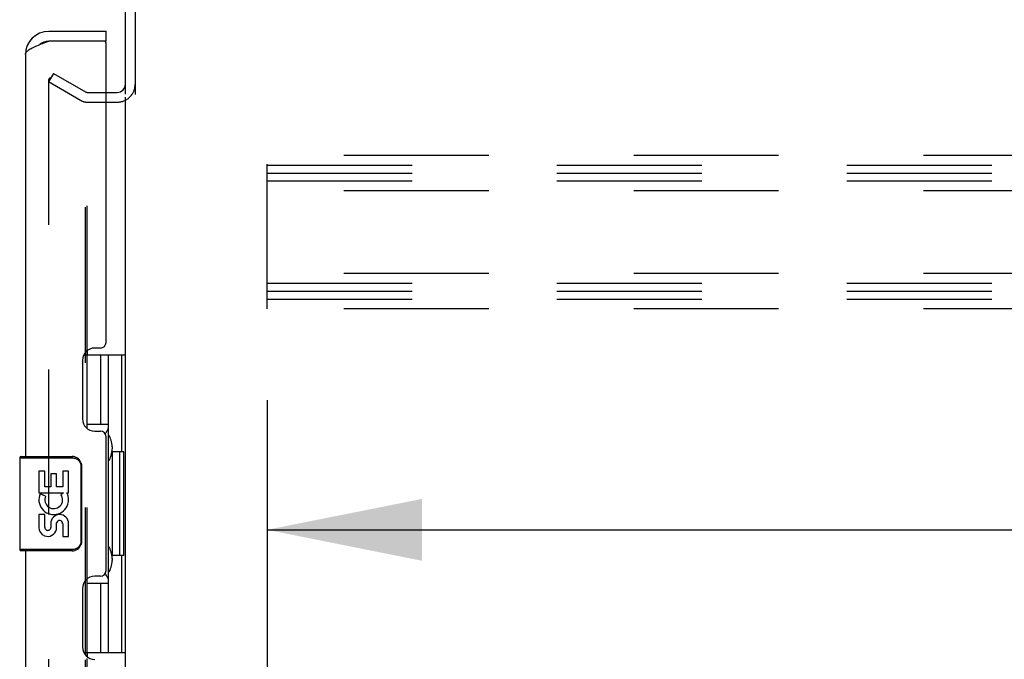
# Model space of a CAD drawing. Header units: inches. Extents: x 0 to 279, y 0 to 180.
# Tile 25 of 41: x 155.05 to 165.46, y 78.47 to 85.24. Entities that reach past the tile are written whole.
import ezdxf

# ---------------------------------------------------------------- set-up
doc = ezdxf.new("R2010")
doc.units = ezdxf.units.IN
doc.header["$LTSCALE"] = 15.327869
doc.header["$MEASUREMENT"] = 0
doc.linetypes.add('HIDDEN', pattern=[0.2, 0.1, -0.1])
doc.layers.get('0').update_dxf_attribs({"linetype": 'CONTINUOUS'})
for name, color, linetype in [('DEFAULT_2', 8, 'HIDDEN'), ('DIMENSIONS', 7, 'CONTINUOUS'), ('FRONT_MASTER_DOOR_ASSEMBLY', 7, 'CONTINUOUS')]:
    doc.layers.add(name, color=color, linetype=linetype)
doc.styles.get("Standard").update_dxf_attribs({"font": 'arial.ttf'})
doc.dimstyles.new('DIMSTYLE_1', dxfattribs={"dimtxt": 1.229508, "dimasz": 1.639344, "dimexe": 0.09, "dimexo": 0.07, "dimgap": 0.0375, "dimtad": 0, "dimtih": 1, "dimtoh": 1, "dimzin": 4, "dimdsep": 46, "dimtxsty": 'Standard', "dimblk": '_FILLED', "dimblk1": '_FILLED', "dimblk2": '_FILLED', "dimcen": 0.09, "dimazin": 1, "dimtfac": 1, "dimtdec": 3, "dimtofl": 0, "dimtmove": 0, "dimatfit": 3, "dimldrblk": '_FILLED', "dimfxl": 0, "dimtolj": 1, "dimtzin": 4, "dimarcsym": 0})

# ---------------------------------------------------------------- blocks, each defined once
blk = doc.blocks.new('_FILLED')
at = {"color": 0, "linetype": 'ByBlock'}
blk.add_solid([(0, 0), (-1, 0.2), (-1, -0.2)], dxfattribs=at)
blk = doc.blocks.new('*D1')
at = {"layer": 'DIMENSIONS', "color": 2, "linetype": 'Continuous'}
for p, q in [((157.664, 81.214), (157.664, 78.367)), ((190.664, 81.214), (190.664, 78.367)), ((157.664, 79.842), (169.351, 79.842)), ((190.664, 79.842), (178.977, 79.842))]:
    blk.add_line(p, q, dxfattribs=at)
at = {"layer": 'DIMENSIONS', "color": 2, "linetype": 'Continuous', "xscale": 1.6393442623, "yscale": 1.6393442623, "zscale": 1.6393442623, "rotation": 180}
blk.add_blockref('_FILLED', (157.664, 79.842), dxfattribs=at)
at = {"layer": 'DIMENSIONS', "color": 2, "linetype": 'Continuous', "xscale": 1.6393442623, "yscale": 1.6393442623, "zscale": 1.6393442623}
blk.add_blockref('_FILLED', (190.664, 79.842), dxfattribs=at)
at = {"layer": 'DIMENSIONS', "color": 2, "linetype": 'Continuous', "insert": (174.164, 80.457), "char_height": 1.2295, "width": 8.39631, "attachment_point": 2, "line_spacing_factor": 0.9}
blk.add_mtext('33.00 B-42\\PCHANNEL', dxfattribs=at)

msp = doc.modelspace()

# ---------------------------------------------------------------- linework, layer by layer
at = {"color": 3, "linetype": 'Continuous'}
for p, q in [((156.164, 84.452), (156.164, 87.68)), ((156.268, 87.675), (156.268, 84.451)), ((155.96, 84.473), (156.079, 84.473)), ((156.164, 23.317), (156.164, 84.421)), ((155.743, 81.723), (155.743, 81.694)), ((155.76, 81.738), (155.76, 81.694)), ((155.743, 78.544), (155.743, 78.514)), ((155.76, 78.544), (155.76, 78.499))]:
    msp.add_line(p, q, dxfattribs=at)
msp.add_arc((156.079, 84.558), 0.085, 270, 360, dxfattribs=at)
at = {"color": 7, "linetype": 'Continuous'}
msp.add_arc((156.079, 84.558), 0.189, 313.513, 325.9706, dxfattribs=at)
at = {"layer": 'DEFAULT_2', "color": 8, "linetype": 'HIDDEN'}
for p, q in [((155.404, 84.673), (155.352, 84.583)), ((155.352, 84.603), (155.352, 23.134)), ((155.691, 84.387), (155.352, 84.583)), ((155.404, 84.673), (155.743, 84.477)), ((155.76, 84.473), (155.96, 84.473)), ((155.743, 81.723), (155.743, 84.439)), ((155.76, 81.738), (155.76, 84.421)), ((155.76, 84.369), (156.079, 84.369)), ((157.664, 82.181), (157.664, 83.806)), ((190.664, 83.806), (157.664, 83.806)), ((157.664, 83.702), (190.664, 83.702)), ((157.664, 83.619), (190.664, 83.619)), ((157.664, 83.535), (190.664, 83.535)), ((190.664, 83.431), (157.664, 83.431)), ((190.664, 82.556), (157.664, 82.556)), ((157.664, 82.452), (190.664, 82.452)), ((157.664, 82.369), (190.664, 82.369)), ((157.664, 82.285), (190.664, 82.285)), ((190.664, 82.181), (157.664, 82.181)), ((155.743, 78.544), (155.743, 81.694)), ((155.76, 78.544), (155.76, 81.694)), ((155.743, 55.473), (155.743, 78.514)), ((155.76, 55.488), (155.76, 78.499))]:
    msp.add_line(p, q, dxfattribs=at)
for points in [[(155.369, 84.623), (155.367, 84.623), (155.365, 84.623), (155.363, 84.622), (155.362, 84.621), (155.36, 84.62), (155.358, 84.619), (155.357, 84.617), (155.356, 84.616), (155.354, 84.614), (155.353, 84.612), (155.353, 84.61), (155.352, 84.608), (155.352, 84.605), (155.352, 84.603)], [(155.377, 84.621), (155.375, 84.622), (155.373, 84.623), (155.371, 84.623), (155.369, 84.623), (155.369, 84.623)]]:
    msp.add_lwpolyline(points, dxfattribs=at)
for centre, radius, start, end in [((155.76, 84.506), 0.033, 240, 270), ((156.079, 84.558), 0.189, 325.9706, 360), ((155.76, 84.506), 0.137, 240, 270), ((156.079, 84.558), 0.189, 270, 313.513)]:
    msp.add_arc(centre, radius, start, end, dxfattribs=at)
at = {"layer": 'FRONT_MASTER_DOOR_ASSEMBLY', "color": 3, "linetype": 'Continuous'}
for p, q in [((155.353, 85.119), (155.96, 85.119)), ((155.321, 85.003), (155.353, 85.015)), ((155.94, 85.015), (155.353, 85.015)), ((155.96, 81.826), (155.96, 84.995)), ((155.106, 84.872), (155.106, 80.619)), ((155.9, 81.766), (155.84, 81.766)), ((155.71, 81.636), (155.71, 81.016)), ((155.84, 80.886), (155.9, 80.886)), ((155.96, 79.411), (155.96, 80.826)), ((155.106, 79.619), (155.106, 54.369)), ((155.9, 79.351), (155.84, 79.351)), ((155.71, 79.221), (155.71, 78.601))]:
    msp.add_line(p, q, dxfattribs=at)
at = {"layer": 'FRONT_MASTER_DOOR_ASSEMBLY', "color": 7, "linetype": 'Continuous'}
for p, q in [((155.96, 85.015), (155.96, 85.119)), ((155.96, 85.015), (155.94, 85.015)), ((155.724, 81.694), (156.164, 81.694)), ((155.76, 80.914), (155.76, 81.694)), ((155.901, 81.694), (155.901, 80.959)), ((155.987, 78.544), (155.987, 81.694)), ((156.125, 80.669), (156.125, 81.694)), ((155.76, 80.959), (155.987, 80.959)), ((156.024, 80.719), (156.024, 80.699)), ((155.061, 80.619), (155.601, 80.619)), ((155.309, 80.619), (155.309, 80.604)), ((155.566, 80.619), (155.566, 80.604)), ((156.024, 80.669), (156.024, 79.569)), ((156.147, 80.669), (156.024, 80.669)), ((156.103, 80.669), (156.103, 79.569)), ((156.147, 79.569), (156.147, 80.669)), ((155.046, 80.604), (155.046, 79.634)), ((155.046, 80.604), (155.603, 80.604)), ((155.694, 80.519), (155.694, 79.719)), ((155.701, 80.519), (155.694, 80.519)), ((155.701, 80.519), (155.701, 79.719)), ((155.249, 80.464), (155.249, 80.234)), ((155.312, 80.464), (155.249, 80.464)), ((155.312, 80.297), (155.312, 80.464)), ((155.375, 80.433), (155.375, 80.297)), ((155.436, 80.433), (155.375, 80.433)), ((155.436, 80.297), (155.436, 80.433)), ((155.501, 80.464), (155.501, 80.297)), ((155.564, 80.464), (155.501, 80.464)), ((155.564, 80.234), (155.564, 80.464)), ((155.249, 80.234), (155.511, 80.234)), ((155.32, 80.198), (155.262, 80.223)), ((155.375, 80.297), (155.312, 80.297)), ((155.501, 80.297), (155.436, 80.297)), ((155.511, 80.234), (155.484, 80.215)), ((155.545, 80.234), (155.564, 80.234)), ((155.249, 80.004), (155.249, 79.867)), ((155.312, 80.004), (155.249, 80.004)), ((155.312, 79.867), (155.312, 80.004)), ((155.375, 79.909), (155.375, 79.867)), ((155.436, 79.847), (155.436, 79.916)), ((155.501, 79.909), (155.501, 79.773)), ((155.564, 79.773), (155.564, 79.909)), ((155.501, 79.773), (155.564, 79.773)), ((155.701, 79.719), (155.694, 79.719)), ((155.603, 79.634), (155.046, 79.634)), ((155.601, 79.619), (155.061, 79.619)), ((155.309, 79.619), (155.309, 79.634)), ((155.566, 79.619), (155.566, 79.634)), ((156.147, 79.569), (156.024, 79.569)), ((156.024, 79.538), (156.024, 79.518)), ((156.125, 78.544), (156.125, 79.569)), ((155.76, 78.544), (155.76, 79.324)), ((155.76, 79.279), (155.987, 79.279)), ((155.901, 79.279), (155.901, 78.544)), ((155.724, 78.544), (156.164, 78.544))]:
    msp.add_line(p, q, dxfattribs=at)
at = {"layer": 'FRONT_MASTER_DOOR_ASSEMBLY', "color": 3, "linetype": 'Continuous'}
msp.add_lwpolyline([(155.106, 84.872), (155.107, 84.878), (155.108, 84.884), (155.111, 84.89), (155.115, 84.896), (155.119, 84.902), (155.125, 84.908), (155.132, 84.914), (155.139, 84.92), (155.148, 84.926), (155.157, 84.932), (155.167, 84.937), (155.178, 84.943), (155.19, 84.949), (155.203, 84.955), (155.216, 84.961), (155.229, 84.967), (155.244, 84.973), (155.258, 84.979), (155.273, 84.985), (155.289, 84.991), (155.305, 84.997), (155.321, 85.003)], dxfattribs=at)
at = {"layer": 'FRONT_MASTER_DOOR_ASSEMBLY', "color": 7, "linetype": 'Continuous'}
for points in [[(155.951, 80.858), (155.954, 80.861), (155.959, 80.87), (155.964, 80.877), (155.968, 80.885), (155.972, 80.892), (155.975, 80.898), (155.978, 80.904), (155.981, 80.91), (155.983, 80.915), (155.984, 80.92), (155.986, 80.924), (155.987, 80.928), (155.987, 80.932), (155.987, 80.935)], [(155.601, 80.619), (155.602, 80.619), (155.602, 80.618), (155.602, 80.617), (155.603, 80.616), (155.603, 80.614), (155.603, 80.613), (155.603, 80.61), (155.603, 80.608), (155.603, 80.606), (155.603, 80.604)], [(155.603, 80.604), (155.612, 80.603), (155.62, 80.602), (155.629, 80.6), (155.637, 80.598), (155.645, 80.594), (155.653, 80.59), (155.66, 80.585), (155.666, 80.58), (155.672, 80.575), (155.676, 80.569), (155.68, 80.563), (155.684, 80.558), (155.686, 80.552), (155.689, 80.547), (155.69, 80.542), (155.692, 80.537), (155.693, 80.532), (155.693, 80.527), (155.694, 80.523), (155.694, 80.519)], [(155.694, 80.555), (155.696, 80.549), (155.698, 80.543), (155.699, 80.537), (155.7, 80.531), (155.701, 80.525), (155.701, 80.519)], [(155.694, 79.719), (155.694, 79.714), (155.693, 79.71), (155.693, 79.705), (155.692, 79.7), (155.69, 79.695), (155.689, 79.69), (155.686, 79.685), (155.684, 79.679), (155.68, 79.674), (155.676, 79.668), (155.672, 79.663), (155.666, 79.657), (155.66, 79.652), (155.653, 79.647), (155.645, 79.643), (155.637, 79.64), (155.629, 79.637), (155.62, 79.635), (155.612, 79.634), (155.603, 79.634)], [(155.701, 79.719), (155.701, 79.712), (155.7, 79.706), (155.699, 79.7), (155.698, 79.694), (155.696, 79.688), (155.694, 79.683)], [(155.601, 79.619), (155.602, 79.619), (155.602, 79.619), (155.602, 79.62), (155.603, 79.622), (155.603, 79.623), (155.603, 79.625), (155.603, 79.627), (155.603, 79.629), (155.603, 79.631), (155.603, 79.634)], [(155.987, 79.302), (155.987, 79.306), (155.987, 79.309), (155.986, 79.313), (155.984, 79.318), (155.983, 79.323), (155.981, 79.328), (155.978, 79.333), (155.975, 79.339), (155.972, 79.346), (155.968, 79.353), (155.964, 79.36), (155.959, 79.368), (155.954, 79.376), (155.951, 79.38)]]:
    msp.add_lwpolyline(points, dxfattribs=at)
at = {"layer": 'FRONT_MASTER_DOOR_ASSEMBLY', "color": 3, "linetype": 'Continuous'}
for centre, radius, start, end in [((155.353, 84.872), 0.246, 90, 180), ((155.94, 84.995), 0.02, 0, 90), ((155.84, 81.636), 0.13, 90, 180), ((155.9, 81.826), 0.06, 270, 360), ((155.84, 81.016), 0.13, 180, 270), ((155.9, 80.826), 0.06, 0, 90), ((155.9, 79.411), 0.06, 270, 360), ((155.84, 79.221), 0.13, 90, 180), ((155.84, 78.601), 0.13, 180, 270)]:
    msp.add_arc(centre, radius, start, end, dxfattribs=at)
at = {"layer": 'FRONT_MASTER_DOOR_ASSEMBLY', "color": 7, "linetype": 'Continuous'}
for centre, radius, start, end in [((155.353, 84.872), 0.142, 90, 131.367), ((155.27, 84.729), 0.26, 87.373, 90), ((155.061, 80.604), 0.015, 90, 180), ((155.601, 80.519), 0.1, 21.205, 90), ((155.406, 80.161), 0.157, 156.5966, 341.8791), ((155.406, 80.161), 0.0943, 156.5966, 35.1122), ((155.406, 80.161), 0.157, 25.737, 27.8532), ((155.41, 80.161), 0.154, 341.4199, 26.1963), ((155.469, 79.909), 0.0943, 0, 180), ((155.47, 79.904), 0.0362, 83.4285, 161.7628), ((155.469, 79.909), 0.0314, 0, 81.2295), ((155.343, 79.867), 0.0943, 180, 248.6704), ((155.343, 79.867), 0.0943, 248.6999, 347.4338), ((155.344, 79.867), 0.0314, 180, 0.0485), ((155.601, 79.719), 0.1, 270, 338.7946), ((155.061, 79.634), 0.015, 180, 270)]:
    msp.add_arc(centre, radius, start, end, dxfattribs=at)
for centre, start_param, end_param in [((155.92, 80.709), -1.51401, -0.699287), ((155.92, 80.709), -2.442306, -1.627583), ((155.92, 79.528), -1.51401, -0.699287), ((155.92, 79.528), -2.442306, -1.627583)]:
    msp.add_ellipse(centre, major_axis=(0, 0.18), ratio=0.579493, start_param=start_param, end_param=end_param, dxfattribs=at)

# ---------------------------------------------------------------- dimensions: what is measured, and where the dimension line sits
at = {"layer": 'DIMENSIONS', "color": 2, "linetype": 'Continuous'}
dim = msp.add_linear_dim(base=(190.664, 79.842), p1=(157.664, 78.297), p2=(190.664, 78.297), text='<> B-42\\PCHANNEL', dimstyle='DIMSTYLE_1', dxfattribs=at)
dim.commit()
dim.dimension.update_dxf_attribs({"geometry": '*D1', "text_midpoint": (174.164, 78.92), "dimtype": 160})

doc.saveas('drawing.dxf')
